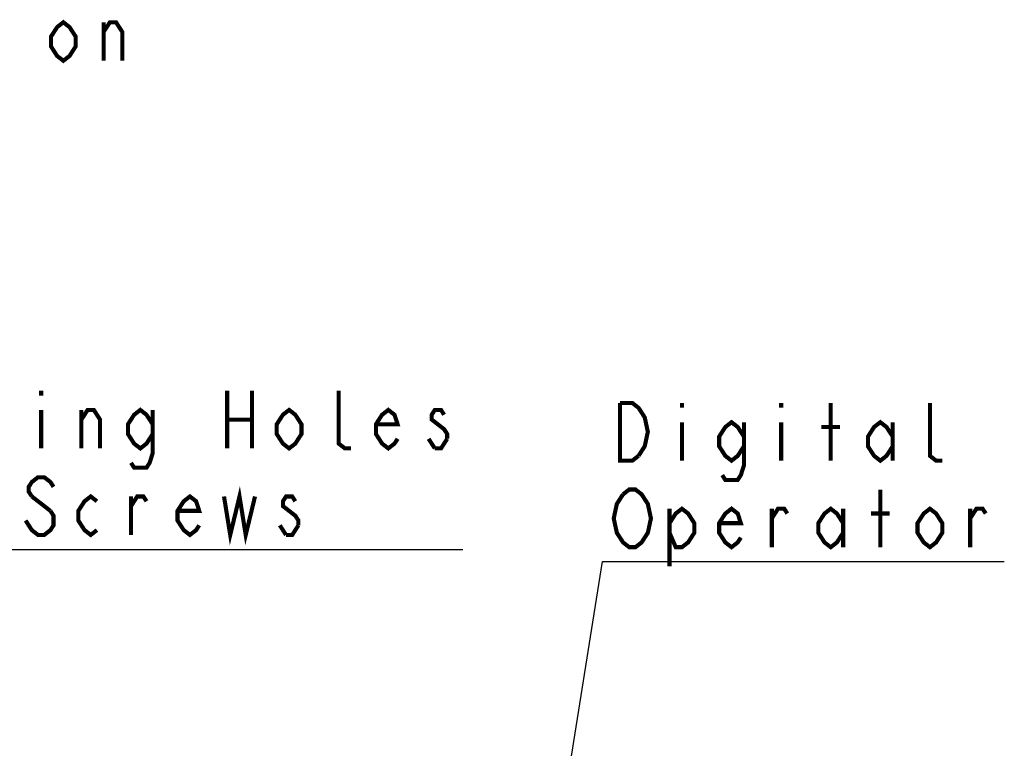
# Model space of a CAD drawing. Extents: x 28 to 410, y 36 to 287.
# Tile 15 of 40: x 79 to 127, y 236 to 272. Entities that reach past the tile are written whole.
import ezdxf

# ---------------------------------------------------------------- set-up
doc = ezdxf.new("R2010")
doc.units = 0
doc.header["$LTSCALE"] = 23.1
doc.layers.add('ALL_NOTE', color=7, linetype='CONTINUOUS')

msp = doc.modelspace()

# ---------------------------------------------------------------- linework, layer by layer
at = {"layer": 'ALL_NOTE', "color": 2, "linetype": 'CONTINUOUS'}
for p, q in [((61.704, 245.829), (100.232, 245.829)), ((103.909, 225.685), (107.014, 245.233)), ((107.014, 245.233), (107.264, 245.233)), ((107.264, 245.233), (126.528, 245.233))]:
    msp.add_line(p, q, dxfattribs=at)
at = {"layer": 'ALL_NOTE', "color": 2, "linetype": 'CONTINUOUS', "const_width": 0.2}
for points in [[(81.445, 270.246), (81.144, 269.779), (80.843, 269.546), (80.542, 269.779), (80.241, 270.246), (80.241, 270.713), (80.542, 271.179), (80.843, 271.413), (81.144, 271.179), (81.445, 270.713), (81.445, 270.246)], [(82.8, 270.946), (83.101, 271.413), (83.402, 271.413), (83.703, 270.946), (83.703, 269.546)], [(82.8, 269.546), (82.8, 271.413)], [(79.764, 253.529), (79.764, 253.296)], [(88.794, 253.529), (88.794, 250.729)], [(89.998, 253.529), (89.998, 250.729)], [(94.814, 250.729), (94.513, 250.729), (94.212, 250.962), (94.212, 253.529)], [(108.769, 250.367), (108.468, 250.133), (107.866, 250.133), (107.866, 252.933)], [(107.866, 252.933), (108.468, 252.933), (108.769, 252.7), (108.92, 252.467), (109.07, 252.233), (109.221, 251.533), (109.07, 250.833), (108.769, 250.367)], [(110.876, 252.933), (110.876, 252.7)], [(115.692, 252.933), (115.692, 252.7)], [(118.1, 250.133), (118.1, 252.933)], [(123.518, 250.133), (123.217, 250.133), (122.916, 250.367), (122.916, 252.933)], [(79.764, 252.596), (79.764, 250.729)], [(81.721, 252.129), (82.022, 252.596), (82.323, 252.596), (82.624, 252.129), (82.624, 250.729)], [(81.721, 250.729), (81.721, 252.596)], [(85.182, 251.429), (84.881, 250.962), (84.58, 250.729), (84.279, 250.962), (83.978, 251.429), (83.978, 251.896), (84.279, 252.362), (84.58, 252.596), (84.881, 252.362), (85.182, 251.896)], [(85.182, 252.596), (85.182, 250.496), (85.032, 250.029), (84.881, 249.796), (84.279, 249.796), (84.129, 250.029)], [(92.406, 251.429), (92.105, 250.962), (91.804, 250.729), (91.503, 250.962), (91.202, 251.429), (91.202, 251.896), (91.503, 252.362), (91.804, 252.596), (92.105, 252.362), (92.406, 251.896), (92.406, 251.429)], [(97.072, 251.196), (96.921, 250.962), (96.62, 250.729), (96.319, 250.962), (96.018, 251.429), (96.018, 251.896), (96.319, 252.362), (96.62, 252.596), (96.921, 252.362), (97.072, 251.896), (96.018, 251.896)], [(99.329, 252.362), (99.179, 252.596), (98.878, 252.596), (98.727, 252.362), (98.727, 252.129), (99.028, 251.896), (99.329, 251.662), (99.48, 251.429), (99.48, 251.196)], [(88.794, 252.129), (89.998, 252.129)], [(110.876, 252), (110.876, 250.133)], [(113.886, 250.833), (113.585, 250.367), (113.284, 250.133), (112.983, 250.367), (112.682, 250.833), (112.682, 251.3), (112.983, 251.767), (113.284, 252), (113.585, 251.767), (113.886, 251.3)], [(113.886, 252), (113.886, 249.9), (113.736, 249.433), (113.585, 249.2), (112.983, 249.2), (112.833, 249.433)], [(115.692, 252), (115.692, 250.133)], [(121.11, 250.833), (120.809, 250.367), (120.508, 250.133), (120.207, 250.367), (119.906, 250.833), (119.906, 251.3), (120.207, 251.767), (120.508, 252), (120.809, 251.767), (121.11, 251.3)], [(121.11, 252), (121.11, 250.133)], [(117.649, 251.767), (118.552, 251.767)], [(98.878, 250.729), (98.577, 251.196)], [(99.48, 251.196), (99.179, 250.729), (98.878, 250.729)], [(80.366, 248.862), (80.216, 249.096), (79.915, 249.329), (79.614, 249.329), (79.313, 249.096), (79.162, 248.862), (79.162, 248.629), (79.313, 248.396)], [(88.644, 248.396), (88.945, 246.529), (89.396, 248.396), (89.697, 246.529), (90.149, 248.396)], [(109.07, 246.4), (108.92, 246.167), (108.619, 245.933), (108.318, 245.933), (108.017, 246.167), (107.866, 246.4), (107.716, 246.633), (107.565, 247.333), (107.716, 248.033), (108.017, 248.5)], [(108.017, 248.5), (108.318, 248.733), (108.619, 248.733), (108.92, 248.5), (109.07, 248.267), (109.221, 248.033), (109.371, 247.333), (109.221, 246.633), (109.07, 246.4)], [(120.508, 245.933), (120.508, 248.733)], [(79.313, 248.396), (80.216, 247.696)], [(82.473, 246.762), (82.172, 246.529), (81.871, 246.762), (81.57, 247.229), (81.57, 247.696), (81.871, 248.162), (82.172, 248.396), (82.473, 248.162)], [(84.129, 247.929), (84.43, 248.396), (84.731, 248.396), (84.881, 248.162)], [(84.129, 246.529), (84.129, 248.396)], [(87.44, 246.996), (87.289, 246.762), (86.988, 246.529), (86.687, 246.762), (86.386, 247.229), (86.386, 247.696), (86.687, 248.162), (86.988, 248.396), (87.289, 248.162), (87.44, 247.696), (86.386, 247.696)], [(92.105, 248.162), (91.955, 248.396), (91.654, 248.396), (91.503, 248.162), (91.503, 247.929), (91.804, 247.696), (92.105, 247.462), (92.256, 247.229), (92.256, 246.996)], [(80.216, 247.696), (80.366, 247.462), (80.366, 246.996), (80.216, 246.762), (79.915, 246.529), (79.614, 246.529), (79.313, 246.762), (79.162, 246.996), (79.012, 247.229)], [(110.274, 247.1), (110.575, 247.567), (110.876, 247.8), (111.177, 247.567), (111.478, 247.1), (111.478, 246.633), (111.177, 246.167), (110.876, 245.933), (110.575, 245.933), (110.274, 246.633)], [(110.274, 247.8), (110.274, 245)], [(113.736, 246.4), (113.585, 246.167), (113.284, 245.933), (112.983, 246.167), (112.682, 246.633), (112.682, 247.1), (112.983, 247.567), (113.284, 247.8), (113.585, 247.567), (113.736, 247.1), (112.682, 247.1)], [(115.241, 247.333), (115.542, 247.8), (115.843, 247.8), (115.993, 247.567)], [(115.241, 245.933), (115.241, 247.8)], [(118.702, 246.633), (118.401, 246.167), (118.1, 245.933), (117.799, 246.167), (117.498, 246.633), (117.498, 247.1), (117.799, 247.567), (118.1, 247.8), (118.401, 247.567), (118.702, 247.1)], [(118.702, 247.8), (118.702, 245.933)], [(120.057, 247.567), (120.96, 247.567)], [(123.518, 246.633), (123.217, 246.167), (122.916, 245.933), (122.615, 246.167), (122.314, 246.633), (122.314, 247.1), (122.615, 247.567), (122.916, 247.8), (123.217, 247.567), (123.518, 247.1), (123.518, 246.633)], [(124.873, 247.333), (125.174, 247.8), (125.475, 247.8), (125.625, 247.567)], [(124.873, 245.933), (124.873, 247.8)], [(91.654, 246.529), (91.353, 246.996)], [(92.256, 246.996), (91.955, 246.529), (91.654, 246.529)]]:
    msp.add_lwpolyline(points, dxfattribs=at)

doc.saveas('drawing.dxf')
